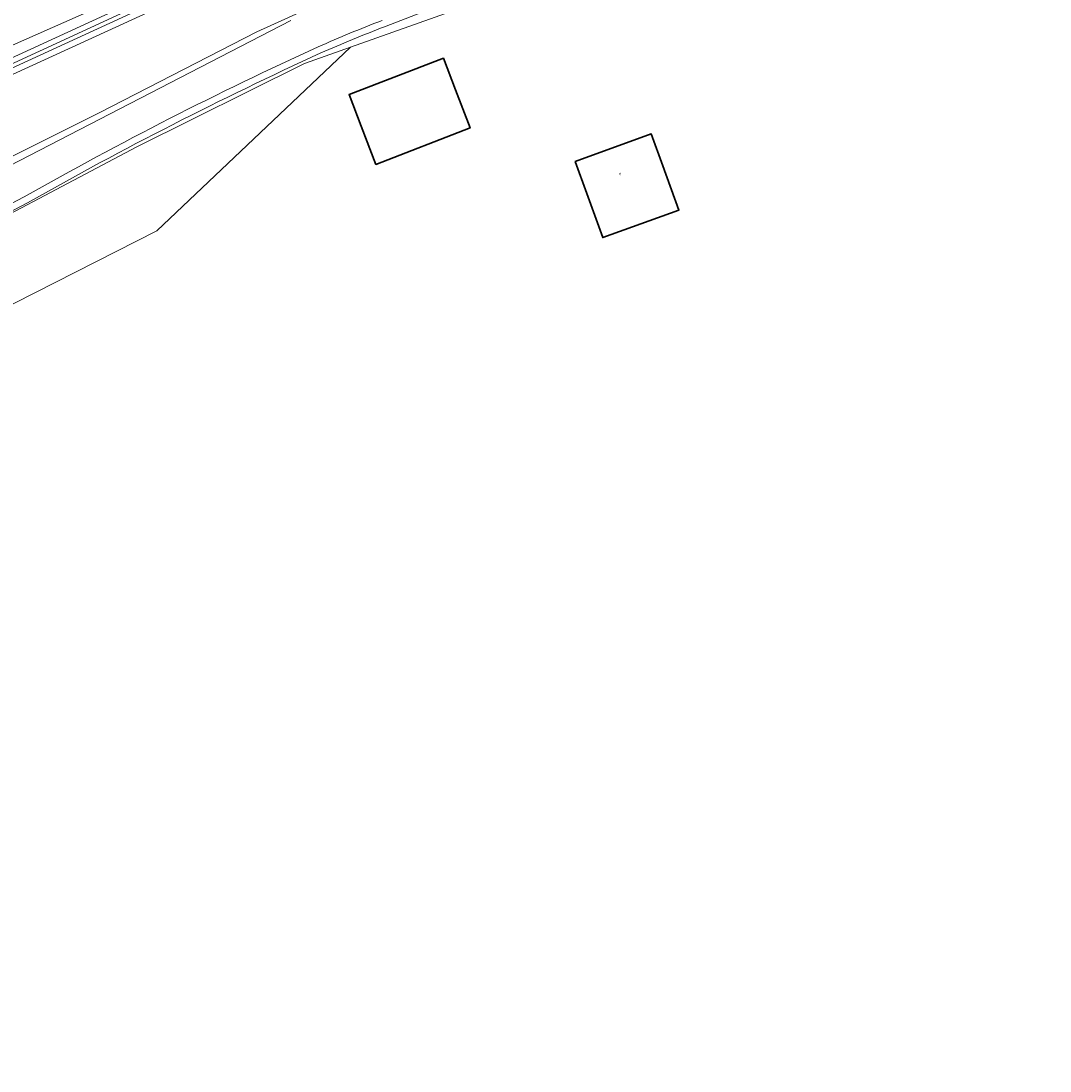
# Model space of a CAD drawing. Header units: metres. Extents: x 197700 to 204338, y 317132 to 325229.
# Tile 234 of 256: x 200269 to 200421, y 318384 to 318539. Entities that reach past the tile are written whole.
import ezdxf
from ezdxf.enums import TextEntityAlignment as Align

# ---------------------------------------------------------------- set-up
doc = ezdxf.new("R2010")
doc.units = ezdxf.units.M
for name, color, linetype, lineweight in [('B-WE-GR-BEPLANTING_CULTUUR_BOSPLANTSOEN-GV', 90, 'Continuous', 18), ('B-WE-IE-TERREINAFSCHEIDING_KUNSTMATIG_HEKWERK-G', 20, 'IE-TERREINAFSCHEIDING-KUNSTMATIG', 18), ('B-WE-OG-BEBOUWING-GV', 7, 'Continuous', 35), ('B-WE-OG-BEBOUWING-T18', 10, 'Continuous', 18), ('B-WE-OG-TERREIN_CULTUURSCHEIDING-GV', 7, 'Continuous', 18), ('B-WE-OG-TERREIN_ERF-GV', 7, 'Continuous', 18), ('B-WE-OG-WATER-GV', 130, 'Continuous', 18), ('B-WE-OG-WATER_SLOOT-GV', 120, 'Continuous', 18), ('B-WE-OG-WEG-GV', 7, 'Continuous', 18), ('B-WE-VH-VERHARDING_ASFALT-GV', 252, 'Continuous', 18), ('B-WE-VH-VERHARDING_HALFVERHARDING-GV', 252, 'Continuous', 18)]:
    doc.layers.add(name, color=color, linetype=linetype, lineweight=lineweight)
doc.styles.add('NLCS-ISO-M200-T18', font='NLCS-ISO.ttf', dxfattribs={"height": 0.36})
doc.linetypes.add('IE-TERREINAFSCHEIDING-KUNSTMATIG', pattern='A,4,[82,NLCS.SHX,S=0.75,R=90,X=0,Y=0],4,-2', length=10)

msp = doc.modelspace()

# ---------------------------------------------------------------- linework, layer by layer
at = {"layer": 'B-WE-GR-BEPLANTING_CULTUUR_BOSPLANTSOEN-GV'}
msp.add_lwpolyline([(200302.506, 318547.225), (200250.18, 318523.22), (200249.095, 318522.713), (200254.715, 318512.682), (200280.637, 318525.616), (200304.008, 318537.617), (200325.888, 318547.587), (200347.88, 318557.12), (200365.367, 318564.077), (200392.891, 318574.403), (200417.516, 318583.026), (200455.195, 318595.891)], dxfattribs=at)
at = {"layer": 'B-WE-IE-TERREINAFSCHEIDING_KUNSTMATIG_HEKWERK-G'}
for points in [[(200317.853, 318535.35), (200351.594, 318547.316), (200354.228, 318540.858), (200355.624, 318541.378)], [(200317.853, 318535.35), (200311.027, 318532.93), (200286.185, 318520.564), (200254.622, 318503.878), (200223.161, 318487.012), (200193.805, 318471.549), (200151.019, 318448.733), (200098.069, 318420.69), (200094.302, 318418.753), (200091.936, 318395.042)], [(200134.309, 318381.619), (200130.454, 318394.752), (200140.949, 318404.506), (200148.018, 318417.244), (200173.41, 318433.836), (200192.991, 318448.324), (200243.954, 318485.148), (200289.189, 318508.128), (200317.853, 318535.35)]]:
    msp.add_lwpolyline(points, dxfattribs=at)
at = {"layer": 'B-WE-OG-BEBOUWING-GV'}
for points in [[(200333.427, 318529.012), (200331.634, 318533.68), (200317.662, 318528.315), (200319.454, 318523.647), (200321.636, 318517.964), (200335.589, 318523.384)], [(200352.86, 318513.68), (200355.242, 318507.14), (200366.523, 318511.193), (200364.124, 318517.781), (200362.413, 318522.479), (200351.149, 318518.378)]]:
    msp.add_lwpolyline(points, close=True, dxfattribs=at)
at = {"layer": 'B-WE-OG-TERREIN_CULTUURSCHEIDING-GV'}
for points in [[(200323.808, 318559.049), (200287.706, 318544.446), (200261.378, 318532.804), (200246.856, 318526.034), (200224.799, 318515.16), (200204.35, 318504.842), (200129.541, 318466.108), (200106.893, 318454.299), (200081.064, 318441.11), (200055.307, 318427.819), (200039.426, 318419.531), (200040.804, 318417.313)], [(200322.891, 318538.355), (200339.108, 318544.682), (200351.015, 318548.705)], [(200229.577, 318516.19), (200247.888, 318524.693), (200296.748, 318547.158)], [(200269.526, 318513.155), (200205.318, 318479.468), (200153.181, 318451.903), (200111.992, 318430.189), (200099.307, 318423.501), (200087.423, 318417.236), (200087.732, 318416.596), (200087.858, 318416.335), (200153.648, 318451.019), (200205.784, 318478.583), (200270.005, 318512.277)]]:
    msp.add_lwpolyline(points, dxfattribs=at)
for points in [[(200322.53, 318539.288, 0.0112619), (200313.079, 318535.386)], [(200313.488, 318534.473, -0.0113194), (200322.891, 318538.355)], [(200313.079, 318535.386, 0.022033), (200269.526, 318513.155)], [(200270.005, 318512.277, -0.0220493), (200313.488, 318534.473)]]:
    msp.add_lwpolyline(points, format="xyb", dxfattribs=at)
at = {"layer": 'B-WE-OG-TERREIN_ERF-GV'}
for points in [[(200363.877, 318549.745), (200365.578, 318545.08), (200355.624, 318541.378), (200354.228, 318540.858), (200351.594, 318547.316), (200317.853, 318535.35), (200311.027, 318532.93), (200286.185, 318520.564), (200254.622, 318503.878), (200223.161, 318487.012), (200193.805, 318471.549), (200151.019, 318448.733), (200098.069, 318420.69), (200094.302, 318418.753), (200091.936, 318395.042), (200092.034, 318395.029), (200089.535, 318376.36)], [(200351.015, 318548.705), (200339.108, 318544.682), (200322.891, 318538.355)], [(200080.12, 318383.456), (200080.735, 318387.894), (200079.754, 318388.03), (200081.58, 318401.214), (200085.91, 318400.614), (200086.253, 318403.146), (200087.027, 318408.86), (200090.221, 318408.454), (200090.934, 318408.358), (200089.201, 318395.409), (200091.936, 318395.042), (200094.302, 318418.753), (200098.069, 318420.69), (200151.019, 318448.733), (200193.805, 318471.549), (200223.161, 318487.012), (200254.622, 318503.878), (200286.185, 318520.564), (200311.027, 318532.93), (200317.853, 318535.35), (200351.594, 318547.316), (200354.228, 318540.858), (200355.624, 318541.378), (200354.075, 318545.678)], [(200270.005, 318512.277), (200205.784, 318478.583), (200153.648, 318451.019), (200087.858, 318416.335), (200087.732, 318416.596), (200084.037, 318414.633), (200066.6, 318405.371), (200066.646, 318405.232)]]:
    msp.add_lwpolyline(points, dxfattribs=at)
for points in [[(200322.891, 318538.355, 0.0113194), (200313.488, 318534.473)], [(200313.488, 318534.473, 0.0220493), (200270.005, 318512.277)]]:
    msp.add_lwpolyline(points, format="xyb", dxfattribs=at)
for points in [[(200319.454, 318523.647), (200317.662, 318528.315), (200331.634, 318533.68), (200333.427, 318529.012), (200335.589, 318523.384), (200321.636, 318517.964)], [(200355.242, 318507.14), (200352.86, 318513.68), (200351.149, 318518.378), (200362.413, 318522.479), (200364.124, 318517.781), (200366.523, 318511.193)]]:
    msp.add_lwpolyline(points, close=True, dxfattribs=at)
at = {"layer": 'B-WE-OG-WATER-GV'}
for points in [[(200295.234, 318545.583), (200248.3, 318523.92), (200230.103, 318515.454)], [(200230.356, 318514.936), (200249.376, 318523.843), (200294.35, 318544.505)]]:
    msp.add_lwpolyline(points, dxfattribs=at)
at = {"layer": 'B-WE-OG-WATER_SLOOT-GV'}
for points in [[(200296.748, 318547.158), (200247.888, 318524.693), (200229.577, 318516.19)], [(200230.793, 318514.159), (200249.095, 318522.713), (200250.18, 318523.22), (200302.506, 318547.225)], [(200230.103, 318515.454), (200248.3, 318523.92), (200295.234, 318545.583)], [(200294.35, 318544.505), (200249.376, 318523.843), (200230.356, 318514.936)]]:
    msp.add_lwpolyline(points, dxfattribs=at)
at = {"layer": 'B-WE-OG-WEG-GV'}
msp.add_lwpolyline([(200455.195, 318595.891), (200417.516, 318583.026), (200392.891, 318574.403), (200365.367, 318564.077), (200347.88, 318557.12), (200325.888, 318547.587), (200304.008, 318537.617), (200280.637, 318525.616), (200254.715, 318512.682), (200255.331, 318511.583), (200309.005, 318539.275)], dxfattribs=at)
at = {"layer": 'B-WE-VH-VERHARDING_ASFALT-GV'}
for points in [[(200309.005, 318539.275), (200255.331, 318511.583)], [(200205.318, 318479.468), (200269.526, 318513.155)]]:
    msp.add_lwpolyline(points, dxfattribs=at)
for points in [[(200313.079, 318535.386, -0.0112619), (200322.53, 318539.288)], [(200269.526, 318513.155, -0.022033), (200313.079, 318535.386)]]:
    msp.add_lwpolyline(points, format="xyb", dxfattribs=at)
at = {"layer": 'B-WE-VH-VERHARDING_HALFVERHARDING-GV'}
msp.add_lwpolyline([(200261.378, 318532.804), (200287.706, 318544.446)], dxfattribs=at)

# ---------------------------------------------------------------- texts
at = {"layer": 'B-WE-OG-BEBOUWING-T18', "style": 'NLCS-ISO-M200-T18'}
msp.add_text('8', height=0.36, rotation=20, dxfattribs=at).set_placement((200357.818, 318516.549), align=Align.MIDDLE)

doc.saveas('drawing.dxf')
